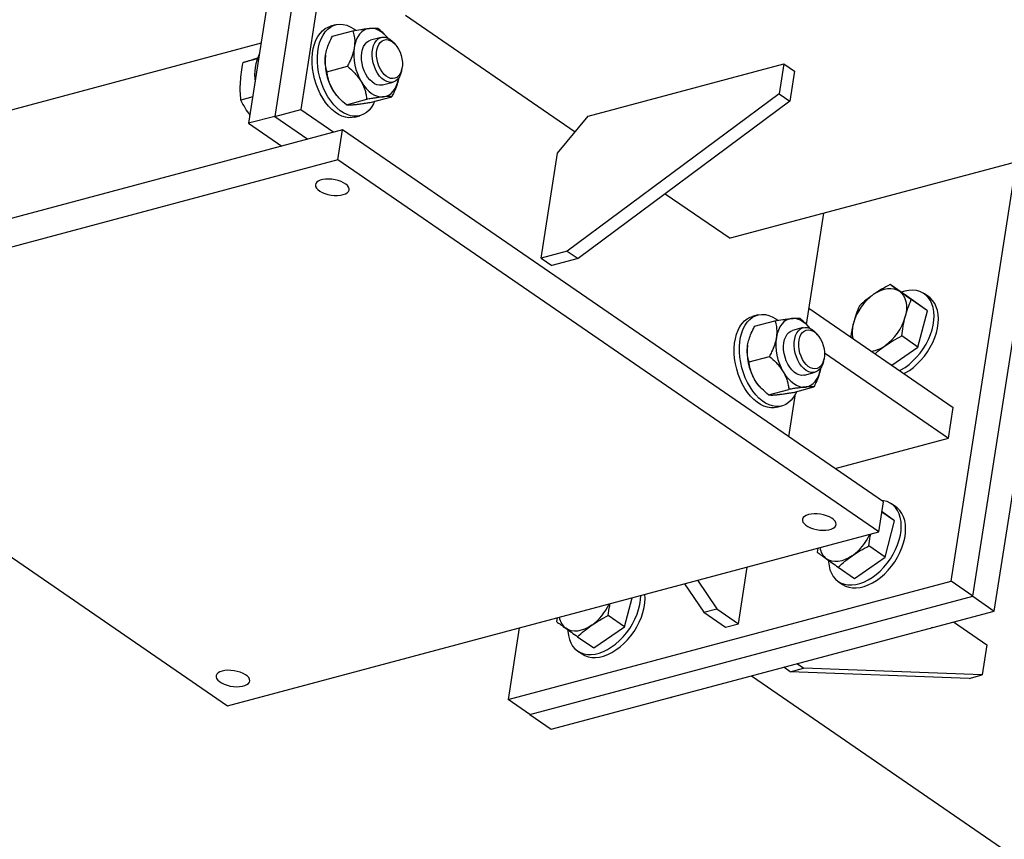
# Model space of a CAD drawing. Header units: millimetres. Extents: x 0 to 841, y 0 to 594.
# Tile 56 of 95: x 625 to 648, y 257 to 276. Entities that reach past the tile are written whole.
import ezdxf

# ---------------------------------------------------------------- set-up
doc = ezdxf.new("R2010")
doc.units = ezdxf.units.MM
doc.layers.add('TRAIT-FORT', color=4, linetype='Continuous', lineweight=25)

msp = doc.modelspace()

# ---------------------------------------------------------------- linework, layer by layer
at = {"layer": 'TRAIT-FORT', "color": 4, "linetype": 'Continuous', "lineweight": 25}
for p, q in [((635.308, 295.3), (632.034, 274.364)), ((634.699, 295.138), (631.425, 274.201)), ((634.089, 294.975), (630.815, 274.038)), ((709.626, 289.377), (642.076, 271.348)), ((634.482, 276.568), (638.454, 273.837)), ((632.851, 276.341), (632.729, 276.308)), ((632.778, 276.076), (633.255, 276.203)), ((633.915, 276.045), (633.666, 275.979)), ((634.053, 276.054), (634.04, 276.069)), ((631.107, 275.909), (623.865, 273.976)), ((634.251, 275.878), (634.217, 275.917)), ((631.019, 275.546), (630.685, 275.457)), ((630.927, 275.537), (631.033, 275.571)), ((632.623, 275.674), (632.623, 275.673)), ((632.648, 275.245), (633.125, 275.372)), ((634.392, 275.263), (634.402, 275.314)), ((638.762, 274.207), (643.334, 275.428)), ((643.334, 275.428), (643.224, 274.726)), ((643.334, 275.428), (643.587, 275.254)), ((643.587, 275.254), (643.477, 274.552)), ((634.318, 275.061), (634.318, 275.062)), ((633.945, 274.935), (634.194, 275.001)), ((630.911, 274.654), (630.634, 274.58)), ((632.888, 274.68), (632.9, 274.666)), ((633.102, 274.473), (633.579, 274.6)), ((633.686, 274.532), (634.163, 274.659)), ((643.224, 274.726), (638.268, 271.049)), ((643.477, 274.552), (638.521, 270.875)), ((643.224, 274.726), (643.477, 274.552)), ((631.425, 274.201), (632.034, 274.364)), ((632.034, 274.364), (632.811, 273.83)), ((631.425, 274.201), (630.815, 274.038)), ((631.425, 274.201), (632.201, 273.667)), ((633.297, 274.183), (633.419, 274.215)), ((638.043, 273.343), (638.762, 274.207)), ((633.011, 273.883), (617.771, 269.816)), ((630.815, 274.038), (631.592, 273.505)), ((632.901, 273.182), (633.011, 273.883)), ((645.668, 265.184), (633.011, 273.883)), ((648.259, 262.63), (649.951, 273.45)), ((632.901, 273.182), (617.661, 269.114)), ((645.559, 264.482), (632.901, 273.182)), ((637.658, 270.887), (638.043, 273.343)), ((647.753, 262.978), (649.366, 273.293)), ((647.247, 263.326), (648.781, 273.137)), ((640.561, 272.389), (642.076, 271.348)), ((643.864, 269.335), (644.271, 271.933)), ((638.268, 271.049), (637.658, 270.887)), ((637.658, 270.887), (637.912, 270.713)), ((638.521, 270.875), (637.912, 270.713)), ((638.268, 271.049), (638.521, 270.875)), ((646.202, 270.005), (645.821, 270.266)), ((646.696, 269.652), (646.202, 270.005)), ((646.724, 269.979), (646.623, 270.049)), ((646.696, 269.652), (646.315, 269.914)), ((642.724, 269.555), (642.603, 269.522)), ((643.923, 269.712), (647.298, 267.392)), ((646.473, 268.804), (646.696, 269.652)), ((642.651, 269.29), (643.128, 269.417)), ((643.788, 269.259), (643.539, 269.193)), ((643.926, 269.269), (643.913, 269.283)), ((617.661, 269.114), (630.319, 260.414)), ((644.124, 269.092), (644.09, 269.131)), ((646.473, 268.804), (646.092, 269.065)), ((642.496, 268.888), (642.496, 268.887)), ((645.861, 268.38), (646.473, 268.804)), ((642.521, 268.459), (642.998, 268.587)), ((644.285, 268.666), (647.186, 266.672)), ((644.265, 268.477), (644.275, 268.528)), ((643.818, 268.149), (644.067, 268.216)), ((644.191, 268.275), (644.191, 268.276)), ((642.761, 267.894), (642.774, 267.88)), ((643.559, 267.746), (644.036, 267.873)), ((642.975, 267.687), (643.452, 267.815)), ((643.453, 266.706), (643.61, 267.712)), ((643.17, 267.397), (643.292, 267.429)), ((647.186, 266.672), (647.298, 267.392)), ((644.533, 265.964), (647.186, 266.672)), ((645.559, 264.482), (645.668, 265.184)), ((645.956, 265.067), (645.855, 265.137)), ((645.927, 264.74), (645.631, 264.944)), ((645.927, 264.74), (645.632, 264.951)), ((645.705, 263.891), (645.927, 264.74)), ((630.319, 260.414), (645.559, 264.482)), ((644.128, 264.1), (644.114, 264.01)), ((645.705, 263.891), (645.324, 264.153)), ((644.989, 263.395), (645.705, 263.891)), ((642.273, 262.335), (642.48, 263.66)), ((644.608, 263.657), (644.989, 263.395)), ((636.884, 260.561), (647.247, 263.326)), ((641.012, 263.268), (641.461, 262.602)), ((641.317, 263.35), (641.766, 262.683)), ((644.608, 263.323), (644.71, 263.254)), ((647.753, 262.978), (647.247, 263.326)), ((637.39, 260.213), (647.753, 262.978)), ((639.609, 262.264), (639.787, 262.941)), ((647.753, 262.978), (648.259, 262.63)), ((637.896, 259.865), (648.259, 262.63)), ((641.461, 262.602), (641.766, 262.683)), ((641.461, 262.602), (641.968, 262.254)), ((641.766, 262.683), (642.273, 262.335)), ((638.032, 262.473), (638.018, 262.383)), ((639.609, 262.264), (639.228, 262.526)), ((647.303, 262.375), (648.083, 261.839)), ((637.146, 262.237), (636.884, 260.561)), ((638.893, 261.768), (639.609, 262.264)), ((641.968, 262.254), (642.273, 262.335)), ((646.791, 262.238), (646.793, 262.237)), ((646.81, 262.244), (646.793, 262.237)), ((638.512, 262.03), (638.893, 261.768)), ((638.513, 261.696), (638.614, 261.627)), ((648.083, 261.839), (647.973, 261.137)), ((643.487, 261.21), (643.333, 261.315)), ((643.487, 261.21), (643.792, 261.291)), ((647.668, 261.056), (643.487, 261.21)), ((643.792, 261.291), (643.638, 261.397)), ((647.973, 261.137), (643.792, 261.291)), ((642.578, 261.114), (720.065, 207.857)), ((647.668, 261.056), (647.973, 261.137)), ((637.39, 260.213), (636.884, 260.561)), ((640.695, 260.611), (640.697, 260.61)), ((640.714, 260.617), (640.697, 260.61)), ((637.39, 260.213), (637.896, 259.865))]:
    msp.add_line(p, q, dxfattribs=at)
at = {"layer": 'TRAIT-FORT', "color": 4, "linetype": 'Continuous', "lineweight": 25, "flags": 128}
for points in [[(633.297, 274.183), (633.237, 274.171), (633.158, 274.169), (633.078, 274.181), (632.996, 274.207), (632.915, 274.247), (632.836, 274.3), (632.758, 274.364), (632.684, 274.441), (632.614, 274.528), (632.549, 274.624), (632.491, 274.728), (632.439, 274.839), (632.395, 274.956), (632.358, 275.076), (632.331, 275.198), (632.312, 275.321), (632.302, 275.443), (632.302, 275.562), (632.311, 275.678), (632.329, 275.787), (632.356, 275.89), (632.391, 275.984), (632.435, 276.069), (632.486, 276.142), (632.544, 276.204), (632.608, 276.254), (632.677, 276.29), (632.729, 276.308)], [(633.763, 274.552), (633.736, 274.496), (633.689, 274.416), (633.634, 274.348), (633.573, 274.292), (633.506, 274.249), (633.434, 274.22), (633.359, 274.204), (633.28, 274.202), (633.2, 274.214), (633.118, 274.24), (633.037, 274.279), (632.958, 274.332), (632.88, 274.397), (632.806, 274.473), (632.736, 274.56), (632.671, 274.656), (632.613, 274.761), (632.561, 274.872), (632.517, 274.988), (632.48, 275.108), (632.453, 275.231), (632.434, 275.354), (632.424, 275.476), (632.424, 275.595), (632.433, 275.71), (632.451, 275.82), (632.477, 275.922), (632.513, 276.017), (632.557, 276.101), (632.608, 276.175), (632.666, 276.237), (632.73, 276.287), (632.799, 276.323), (632.873, 276.346), (632.95, 276.355), (633.03, 276.35), (633.111, 276.33), (633.192, 276.298), (633.273, 276.251), (633.322, 276.216)], [(633.644, 276.258), (633.579, 276.245), (633.518, 276.218), (633.462, 276.178), (633.412, 276.125), (633.369, 276.062), (633.333, 275.988), (633.306, 275.904), (633.287, 275.814)], [(634.076, 276.027), (634.049, 276.059), (633.985, 276.123), (633.918, 276.176), (633.849, 276.216), (633.78, 276.244), (633.711, 276.258), (633.644, 276.258)], [(633.464, 275.692), (633.481, 275.766), (633.506, 275.833), (633.54, 275.889), (633.581, 275.933), (633.629, 275.964), (633.666, 275.979)], [(633.767, 275.922), (633.804, 275.973), (633.847, 276.013), (633.896, 276.039), (633.95, 276.051), (634.006, 276.049), (634.064, 276.032), (634.121, 276.002), (634.177, 275.958), (634.217, 275.917)], [(634.359, 275.194), (634.325, 275.147), (634.285, 275.112), (634.239, 275.09), (634.19, 275.082), (634.138, 275.087), (634.085, 275.106), (634.033, 275.138), (633.984, 275.183), (633.938, 275.238), (633.898, 275.302), (633.864, 275.374), (633.837, 275.45), (633.819, 275.529), (633.81, 275.609), (633.809, 275.686), (633.818, 275.759), (633.836, 275.825), (633.862, 275.882), (633.896, 275.929), (633.936, 275.964), (633.982, 275.986), (634.031, 275.995), (634.083, 275.989), (634.135, 275.97), (634.187, 275.938), (634.237, 275.894), (634.283, 275.838), (634.323, 275.774), (634.357, 275.703), (634.384, 275.626), (634.402, 275.547), (634.411, 275.468), (634.411, 275.39), (634.402, 275.317), (634.385, 275.251), (634.359, 275.194)], [(634.392, 275.263), (634.391, 275.259), (634.371, 275.187), (634.342, 275.125), (634.305, 275.073), (634.261, 275.034), (634.212, 275.007), (634.159, 274.995), (634.102, 274.998), (634.045, 275.014), (633.987, 275.045), (633.932, 275.088), (633.879, 275.144), (633.832, 275.21), (633.791, 275.284), (633.756, 275.365), (633.73, 275.45), (633.713, 275.537), (633.705, 275.624), (633.707, 275.708), (633.718, 275.787), (633.738, 275.859), (633.767, 275.922)], [(633.945, 274.935), (633.931, 274.932), (633.875, 274.929), (633.818, 274.94), (633.76, 274.965), (633.704, 275.004), (633.65, 275.055), (633.6, 275.117), (633.557, 275.189), (633.52, 275.267), (633.49, 275.351), (633.47, 275.438), (633.458, 275.525), (633.456, 275.611), (633.464, 275.692)], [(633.449, 275.012), (633.503, 274.929), (633.563, 274.854), (633.626, 274.79), (633.693, 274.738), (633.762, 274.697), (633.831, 274.67), (633.9, 274.656), (633.968, 274.656)], [(633.968, 274.656), (634.032, 274.669), (634.093, 274.696), (634.149, 274.736), (634.199, 274.788), (634.242, 274.852), (634.278, 274.926), (634.305, 275.009), (634.325, 275.1)], [(632.888, 274.68), (632.833, 274.75), (632.778, 274.833)], [(633.025, 272.369), (633.078, 272.388), (633.12, 272.412), (633.149, 272.441), (633.165, 272.474), (633.167, 272.509), (633.154, 272.545), (633.128, 272.581), (633.088, 272.616), (633.037, 272.649), (632.977, 272.677), (632.909, 272.701), (632.836, 272.719), (632.761, 272.73), (632.686, 272.735), (632.615, 272.733), (632.549, 272.724), (632.491, 272.709), (632.443, 272.687), (632.407, 272.661), (632.384, 272.63), (632.376, 272.596), (632.381, 272.56), (632.401, 272.523), (632.434, 272.488), (632.479, 272.454), (632.535, 272.423), (632.6, 272.397), (632.67, 272.376), (632.745, 272.361), (632.82, 272.353), (632.893, 272.352), (632.963, 272.357), (633.025, 272.369)], [(645.434, 270.038), (645.516, 270.089), (645.599, 270.129), (645.682, 270.157), (645.762, 270.173), (645.84, 270.176), (645.912, 270.166), (645.979, 270.144), (646.039, 270.11)], [(646.039, 270.11), (646.091, 270.065), (646.133, 270.008), (646.167, 269.942), (646.19, 269.868), (646.202, 269.785), (646.204, 269.697), (646.194, 269.605), (646.174, 269.51)], [(646.044, 268.254), (646.075, 268.27), (646.171, 268.33), (646.265, 268.4), (646.356, 268.479), (646.442, 268.567), (646.522, 268.663), (646.595, 268.765), (646.661, 268.872), (646.718, 268.982), (646.765, 269.095), (646.803, 269.208), (646.83, 269.32), (646.846, 269.43), (646.851, 269.536), (646.846, 269.637), (646.829, 269.732), (646.801, 269.819), (646.763, 269.897), (646.715, 269.965), (646.657, 270.022), (646.591, 270.068), (646.518, 270.102), (646.437, 270.124), (646.351, 270.132), (646.26, 270.128), (646.166, 270.111), (646.083, 270.086)], [(646.145, 268.184), (646.177, 268.201), (646.273, 268.26), (646.367, 268.33), (646.457, 268.41), (646.543, 268.498), (646.623, 268.593), (646.696, 268.695), (646.762, 268.802), (646.819, 268.913), (646.866, 269.025), (646.904, 269.138), (646.931, 269.25), (646.947, 269.36), (646.953, 269.467), (646.947, 269.568), (646.93, 269.662), (646.902, 269.749), (646.864, 269.827), (646.816, 269.895), (646.759, 269.953), (646.724, 269.979)], [(643.17, 267.397), (643.11, 267.385), (643.031, 267.383), (642.951, 267.396), (642.87, 267.422), (642.788, 267.461), (642.709, 267.514), (642.631, 267.579), (642.557, 267.655), (642.487, 267.742), (642.423, 267.838), (642.364, 267.942), (642.312, 268.053), (642.268, 268.17), (642.232, 268.29), (642.204, 268.412), (642.185, 268.535), (642.175, 268.657), (642.175, 268.777), (642.184, 268.892), (642.202, 269.001), (642.229, 269.104), (642.264, 269.198), (642.308, 269.283), (642.359, 269.357), (642.417, 269.419), (642.481, 269.468), (642.551, 269.505), (642.603, 269.522)], [(643.636, 267.766), (643.609, 267.71), (643.562, 267.63), (643.507, 267.562), (643.446, 267.506), (643.379, 267.463), (643.307, 267.434), (643.232, 267.418), (643.153, 267.416), (643.073, 267.428), (642.991, 267.454), (642.91, 267.494), (642.831, 267.546), (642.753, 267.611), (642.679, 267.688), (642.609, 267.774), (642.544, 267.871), (642.486, 267.975), (642.434, 268.086), (642.39, 268.202), (642.353, 268.322), (642.326, 268.445), (642.307, 268.568), (642.297, 268.69), (642.297, 268.809), (642.306, 268.924), (642.324, 269.034), (642.351, 269.137), (642.386, 269.231), (642.43, 269.315), (642.481, 269.389), (642.539, 269.451), (642.603, 269.501), (642.672, 269.537), (642.746, 269.56), (642.824, 269.569), (642.903, 269.564), (642.984, 269.545), (643.065, 269.512), (643.146, 269.466), (643.195, 269.431)], [(643.517, 269.472), (643.452, 269.459), (643.391, 269.432), (643.335, 269.392), (643.286, 269.34), (643.242, 269.276), (643.207, 269.202), (643.179, 269.119), (643.16, 269.028)], [(643.949, 269.241), (643.922, 269.273), (643.858, 269.338), (643.791, 269.39), (643.722, 269.431), (643.653, 269.458), (643.584, 269.472), (643.517, 269.472)], [(643.64, 269.136), (643.677, 269.188), (643.72, 269.227), (643.77, 269.253), (643.823, 269.265), (643.879, 269.263), (643.937, 269.246), (643.995, 269.216), (644.05, 269.172), (644.09, 269.131)], [(643.337, 268.906), (643.354, 268.981), (643.38, 269.047), (643.413, 269.103), (643.455, 269.147), (643.502, 269.179), (643.539, 269.193)], [(644.265, 268.477), (644.264, 268.473), (644.244, 268.402), (644.215, 268.339), (644.178, 268.287), (644.134, 268.248), (644.085, 268.222), (644.032, 268.209), (643.975, 268.212), (643.918, 268.228), (643.86, 268.259), (643.805, 268.303), (643.752, 268.358), (643.705, 268.424), (643.664, 268.498), (643.629, 268.579), (643.603, 268.664), (643.586, 268.751), (643.578, 268.838), (643.58, 268.922), (643.591, 269.001), (643.611, 269.073), (643.64, 269.136)], [(644.232, 268.408), (644.198, 268.361), (644.158, 268.326), (644.112, 268.304), (644.063, 268.296), (644.011, 268.301), (643.958, 268.32), (643.907, 268.353), (643.857, 268.397), (643.811, 268.452), (643.771, 268.516), (643.737, 268.588), (643.71, 268.664), (643.692, 268.744), (643.683, 268.823), (643.683, 268.9), (643.691, 268.973), (643.709, 269.039), (643.735, 269.096), (643.769, 269.143), (643.809, 269.178), (643.855, 269.2), (643.904, 269.209), (643.956, 269.203), (644.009, 269.184), (644.06, 269.152), (644.11, 269.108), (644.156, 269.053), (644.196, 268.988), (644.23, 268.917), (644.257, 268.84), (644.275, 268.761), (644.284, 268.682), (644.284, 268.604), (644.276, 268.532), (644.258, 268.466), (644.232, 268.408)], [(643.818, 268.149), (643.804, 268.146), (643.748, 268.143), (643.691, 268.154), (643.633, 268.18), (643.577, 268.218), (643.523, 268.269), (643.474, 268.332), (643.43, 268.403), (643.393, 268.482), (643.364, 268.565), (643.343, 268.652), (643.331, 268.739), (643.329, 268.825), (643.337, 268.906)], [(643.322, 268.226), (643.376, 268.143), (643.436, 268.069), (643.499, 268.004), (643.566, 267.952), (643.635, 267.911), (643.704, 267.884), (643.773, 267.87), (643.841, 267.87)], [(643.841, 267.87), (643.905, 267.883), (643.966, 267.91), (644.022, 267.95), (644.072, 268.002), (644.115, 268.066), (644.151, 268.14), (644.179, 268.223), (644.198, 268.314)], [(642.761, 267.894), (642.706, 267.964), (642.651, 268.047)], [(644.38, 263.812), (644.381, 263.785), (644.393, 263.687), (644.415, 263.596), (644.448, 263.513), (644.491, 263.44), (644.544, 263.377), (644.606, 263.325), (644.676, 263.285), (644.753, 263.257), (644.836, 263.242), (644.925, 263.24), (645.018, 263.251), (645.113, 263.274), (645.21, 263.31), (645.307, 263.358), (645.403, 263.418), (645.497, 263.487), (645.588, 263.567), (645.674, 263.655), (645.754, 263.751), (645.827, 263.853), (645.892, 263.96), (645.949, 264.07), (645.997, 264.183), (646.035, 264.296), (646.062, 264.408), (646.078, 264.518), (646.083, 264.624), (646.077, 264.725), (646.06, 264.82), (646.033, 264.906), (645.995, 264.985), (645.947, 265.053), (645.889, 265.11), (645.823, 265.156), (645.749, 265.19), (645.669, 265.212), (645.618, 265.218)], [(643.911, 264.888), (643.857, 264.869), (643.815, 264.845), (643.786, 264.816), (643.77, 264.783), (643.769, 264.748), (643.781, 264.712), (643.808, 264.676), (643.847, 264.641), (643.898, 264.608), (643.959, 264.58), (644.026, 264.556), (644.099, 264.538), (644.174, 264.526), (644.249, 264.522), (644.321, 264.524), (644.387, 264.533), (644.445, 264.548), (644.493, 264.57), (644.528, 264.596), (644.551, 264.627), (644.56, 264.661), (644.554, 264.697), (644.535, 264.734), (644.501, 264.769), (644.456, 264.803), (644.4, 264.834), (644.336, 264.86), (644.265, 264.881), (644.191, 264.896), (644.116, 264.904), (644.042, 264.905), (643.973, 264.9), (643.911, 264.888)], [(644.71, 263.254), (644.777, 263.216), (644.854, 263.188), (644.938, 263.173), (645.026, 263.171), (645.119, 263.181), (645.214, 263.205), (645.311, 263.241), (645.408, 263.289), (645.505, 263.348), (645.598, 263.418), (645.689, 263.497), (645.775, 263.586), (645.855, 263.681), (645.928, 263.783), (645.994, 263.89), (646.051, 264.001), (646.098, 264.113), (646.136, 264.226), (646.163, 264.338), (646.179, 264.448), (646.184, 264.554), (646.179, 264.655), (646.162, 264.75), (646.134, 264.837), (646.096, 264.915), (646.048, 264.983), (645.99, 265.041), (645.956, 265.067)], [(644.937, 263.925), (644.854, 263.874), (644.771, 263.835), (644.689, 263.807), (644.608, 263.791), (644.531, 263.788), (644.458, 263.797), (644.391, 263.819), (644.332, 263.854)], [(638.284, 262.185), (638.285, 262.158), (638.297, 262.06), (638.319, 261.969), (638.352, 261.886), (638.395, 261.813), (638.448, 261.75), (638.51, 261.698), (638.58, 261.658), (638.657, 261.63), (638.74, 261.615), (638.829, 261.613), (638.922, 261.624), (639.017, 261.647), (639.114, 261.683), (639.211, 261.731), (639.307, 261.791), (639.401, 261.86), (639.492, 261.94), (639.578, 262.028), (639.658, 262.124), (639.731, 262.226), (639.797, 262.333), (639.853, 262.443), (639.901, 262.556), (639.939, 262.669), (639.966, 262.781), (639.982, 262.891), (639.987, 262.995)], [(638.614, 261.627), (638.681, 261.589), (638.758, 261.561), (638.842, 261.546), (638.93, 261.544), (639.023, 261.554), (639.118, 261.578), (639.215, 261.614), (639.312, 261.662), (639.409, 261.721), (639.503, 261.791), (639.593, 261.87), (639.679, 261.959), (639.759, 262.054), (639.832, 262.156), (639.898, 262.263), (639.955, 262.374), (640.002, 262.486), (640.04, 262.599), (640.067, 262.711), (640.083, 262.821), (640.088, 262.927), (640.084, 263.021)], [(638.841, 262.298), (638.759, 262.247), (638.675, 262.208), (638.593, 262.18), (638.512, 262.164), (638.435, 262.161), (638.362, 262.17), (638.296, 262.192), (638.236, 262.227)], [(630.195, 261.227), (630.142, 261.208), (630.1, 261.184), (630.07, 261.155), (630.054, 261.123), (630.053, 261.087), (630.066, 261.051), (630.092, 261.015), (630.131, 260.98), (630.182, 260.948), (630.243, 260.919), (630.311, 260.895), (630.383, 260.877), (630.459, 260.866), (630.533, 260.861), (630.605, 260.863), (630.671, 260.872), (630.729, 260.887), (630.777, 260.909), (630.813, 260.935), (630.835, 260.966), (630.844, 261), (630.838, 261.036), (630.819, 261.073), (630.786, 261.109), (630.74, 261.142), (630.684, 261.173), (630.62, 261.199), (630.549, 261.22), (630.475, 261.235), (630.4, 261.243), (630.326, 261.245), (630.257, 261.239), (630.195, 261.227)]]:
    msp.add_lwpolyline(points, dxfattribs=at)
at = {"layer": 'TRAIT-FORT', "color": 4, "linetype": 'Continuous', "lineweight": 25}
for centre, radius, start, end in [((634.534, 275.649), 1.258, 172.4712, 210.3982), ((632.156, 275.159), 1.2, 154.9017, 187.3211), ((633.863, 275.47), 1.258, 172.4712, 210.3982), ((646.143, 269.044), 1.221, 125.4617, 164.686), ((644.996, 269.832), 1.221, 305.4617, 344.686), ((645.684, 269.156), 0.75, 163.7301, 191.5496), ((644.407, 268.863), 1.258, 172.4712, 210.3982), ((643.736, 268.684), 1.258, 172.4712, 210.3982), ((645.264, 269.443), 0.749, 279.5096, 306.0046), ((644.228, 264.921), 1.222, 305.4546, 336.0549), ((644.587, 264.181), 0.415, 189.388, 232.0624), ((638.132, 263.294), 1.222, 305.4546, 336.0549), ((638.491, 262.554), 0.415, 189.388, 232.0624)]:
    msp.add_arc(centre, radius, start, end, dxfattribs=at)
for points, knots in [([(633.255, 276.203), (633.318, 276.213), (633.413, 276.228), (633.527, 276.244), (633.595, 276.253), (633.631, 276.257), (633.644, 276.258)], [0, 0, 0, 0, 0.432045, 0.654349, 0.879653, 1, 1, 1, 1]), ([(633.255, 276.203), (633.267, 276.16), (633.289, 276.08), (633.301, 275.949), (633.292, 275.859), (633.287, 275.814)], [0, 0, 0, 0, 0.370568, 0.681076, 1, 1, 1, 1]), ([(633.644, 276.258), (633.668, 276.26), (633.716, 276.265), (633.769, 276.266), (633.811, 276.265), (633.829, 276.263), (633.839, 276.262)], [0, 0, 0, 0, 0.249578, 0.504364, 0.751047, 1, 1, 1, 1]), ([(634.039, 276.068), (634.032, 276.077), (633.999, 276.117), (633.932, 276.182), (633.87, 276.235), (633.839, 276.262)], [0, 0, 0, 0, 0.125621, 0.560808, 1, 1, 1, 1]), ([(632.616, 275.635), (632.625, 275.68), (632.644, 275.772), (632.7, 275.921), (632.751, 276.022), (632.778, 276.076)], [0, 0, 0, 0, 0.309937, 0.629435, 1, 1, 1, 1]), ([(633.287, 275.814), (633.285, 275.806), (633.276, 275.748), (633.245, 275.635), (633.187, 275.493), (633.143, 275.407), (633.125, 275.372)], [0, 0, 0, 0, 0.049062, 0.400448, 0.764537, 1, 1, 1, 1]), ([(630.685, 275.457), (630.721, 275.469), (630.793, 275.493), (630.882, 275.522), (630.927, 275.537)], [0, 0, 0, 0, 0.4981128, 1, 1, 1, 1]), ([(632.648, 275.245), (632.64, 275.272), (632.62, 275.341), (632.603, 275.462), (632.606, 275.568), (632.615, 275.627), (632.616, 275.635)], [0, 0, 0, 0, 0.235467, 0.587877, 0.950937, 1, 1, 1, 1]), ([(630.625, 275.009), (630.631, 275.083), (630.643, 275.231), (630.671, 275.381), (630.685, 275.457)], [0, 0, 0, 0, 0.497781, 1, 1, 1, 1]), ([(632.778, 274.833), (632.76, 274.867), (632.723, 274.936), (632.686, 275.04), (632.661, 275.144), (632.652, 275.211), (632.648, 275.245)], [0, 0, 0, 0, 0.249578, 0.504364, 0.751047, 1, 1, 1, 1]), ([(633.125, 275.372), (633.179, 275.326), (633.26, 275.255), (633.356, 275.147), (633.411, 275.075), (633.439, 275.028), (633.449, 275.012)], [0, 0, 0, 0, 0.4320452, 0.654349, 0.879653, 1, 1, 1, 1]), ([(633.449, 275.012), (633.467, 274.978), (633.504, 274.91), (633.541, 274.805), (633.566, 274.702), (633.575, 274.634), (633.579, 274.6)], [0, 0, 0, 0, 0.249578, 0.504364, 0.751047, 1, 1, 1, 1]), ([(634.325, 275.1), (634.323, 275.093), (634.314, 275.035), (634.283, 274.921), (634.225, 274.78), (634.18, 274.693), (634.163, 274.659)], [0, 0, 0, 0, 0.049062, 0.400448, 0.764537, 1, 1, 1, 1]), ([(630.634, 274.58), (630.629, 274.65), (630.617, 274.79), (630.622, 274.936), (630.625, 275.009)], [0, 0, 0, 0, 0.498113, 1, 1, 1, 1]), ([(633.102, 274.473), (633.048, 274.52), (632.966, 274.591), (632.871, 274.698), (632.816, 274.771), (632.788, 274.817), (632.778, 274.833)], [0, 0, 0, 0, 0.4320452, 0.654349, 0.879653, 1, 1, 1, 1]), ([(630.845, 274.231), (630.807, 274.286), (630.728, 274.401), (630.666, 274.519), (630.634, 274.58)], [0, 0, 0, 0, 0.484286, 1, 1, 1, 1]), ([(633.968, 274.656), (633.941, 274.653), (633.887, 274.647), (633.791, 274.634), (633.688, 274.618), (633.615, 274.606), (633.579, 274.6)], [0, 0, 0, 0, 0.249578, 0.504364, 0.751047, 1, 1, 1, 1]), ([(634.163, 274.659), (634.146, 274.661), (634.12, 274.664), (634.061, 274.663), (634.014, 274.66), (633.98, 274.657), (633.968, 274.656)], [0, 0, 0, 0, 0.4320452, 0.654349, 0.879653, 1, 1, 1, 1]), ([(633.102, 274.473), (633.119, 274.471), (633.145, 274.468), (633.204, 274.469), (633.251, 274.472), (633.285, 274.475), (633.297, 274.477)], [0, 0, 0, 0, 0.4320452, 0.654349, 0.879653, 1, 1, 1, 1]), ([(633.297, 274.477), (633.324, 274.479), (633.378, 274.485), (633.474, 274.499), (633.577, 274.514), (633.649, 274.526), (633.686, 274.532)], [0, 0, 0, 0, 0.249578, 0.504364, 0.751047, 1, 1, 1, 1]), ([(645.821, 270.266), (645.754, 270.231), (645.619, 270.16), (645.496, 270.079), (645.434, 270.038)], [0, 0, 0, 0, 0.4981128, 1, 1, 1, 1]), ([(646.039, 270.11), (645.999, 270.139), (645.919, 270.196), (645.854, 270.243), (645.821, 270.266)], [0, 0, 0, 0, 0.497781, 1, 1, 1, 1]), ([(645.434, 270.038), (645.376, 269.996), (645.258, 269.911), (645.156, 269.817), (645.105, 269.77)], [0, 0, 0, 0, 0.4977806, 1, 1, 1, 1]), ([(646.315, 269.914), (646.266, 269.949), (646.168, 270.018), (646.082, 270.08), (646.039, 270.11)], [0, 0, 0, 0, 0.498113, 1, 1, 1, 1]), ([(645.105, 269.77), (645.078, 269.706), (645.025, 269.577), (644.985, 269.437), (644.964, 269.366)], [0, 0, 0, 0, 0.4981128, 1, 1, 1, 1]), ([(646.174, 269.51), (646.194, 269.58), (646.235, 269.72), (646.288, 269.849), (646.315, 269.914)], [0, 0, 0, 0, 0.497781, 1, 1, 1, 1]), ([(646.092, 269.065), (646.102, 269.141), (646.123, 269.293), (646.157, 269.437), (646.174, 269.51)], [0, 0, 0, 0, 0.498113, 1, 1, 1, 1]), ([(642.489, 268.849), (642.498, 268.894), (642.517, 268.986), (642.573, 269.136), (642.624, 269.236), (642.651, 269.29)], [0, 0, 0, 0, 0.309937, 0.629435, 1, 1, 1, 1]), ([(643.128, 269.417), (643.191, 269.427), (643.286, 269.442), (643.4, 269.459), (643.468, 269.467), (643.504, 269.471), (643.517, 269.472)], [0, 0, 0, 0, 0.432045, 0.654349, 0.879653, 1, 1, 1, 1]), ([(643.128, 269.417), (643.14, 269.374), (643.162, 269.294), (643.174, 269.163), (643.165, 269.073), (643.16, 269.028)], [0, 0, 0, 0, 0.370568, 0.681076, 1, 1, 1, 1]), ([(643.517, 269.472), (643.541, 269.474), (643.589, 269.479), (643.642, 269.481), (643.684, 269.48), (643.703, 269.477), (643.712, 269.476)], [0, 0, 0, 0, 0.249578, 0.504364, 0.751047, 1, 1, 1, 1]), ([(643.912, 269.282), (643.905, 269.291), (643.872, 269.331), (643.805, 269.396), (643.743, 269.449), (643.712, 269.476)], [0, 0, 0, 0, 0.125621, 0.560808, 1, 1, 1, 1]), ([(644.964, 269.366), (644.947, 269.295), (644.921, 269.188), (644.905, 269.076), (644.9, 269.04)], [0, 0, 0, 0, 0.674103, 1, 1, 1, 1]), ([(643.16, 269.028), (643.159, 269.021), (643.149, 268.963), (643.118, 268.849), (643.06, 268.708), (643.016, 268.621), (642.998, 268.587)], [0, 0, 0, 0, 0.049062, 0.400448, 0.764537, 1, 1, 1, 1]), ([(645.705, 268.837), (645.766, 268.878), (645.889, 268.959), (646.024, 269.03), (646.092, 269.065)], [0, 0, 0, 0, 0.497781, 1, 1, 1, 1]), ([(642.521, 268.459), (642.513, 268.487), (642.493, 268.555), (642.476, 268.676), (642.479, 268.782), (642.488, 268.842), (642.489, 268.849)], [0, 0, 0, 0, 0.235467, 0.587877, 0.950937, 1, 1, 1, 1]), ([(645.468, 268.65), (645.489, 268.669), (645.562, 268.735), (645.645, 268.795), (645.705, 268.837)], [0, 0, 0, 0, 0.290955, 1, 1, 1, 1]), ([(642.998, 268.587), (643.052, 268.54), (643.133, 268.469), (643.229, 268.362), (643.284, 268.289), (643.312, 268.242), (643.322, 268.226)], [0, 0, 0, 0, 0.4320452, 0.654349, 0.879653, 1, 1, 1, 1]), ([(642.651, 268.047), (642.633, 268.081), (642.596, 268.15), (642.559, 268.254), (642.534, 268.358), (642.525, 268.425), (642.521, 268.459)], [0, 0, 0, 0, 0.249578, 0.504364, 0.751047, 1, 1, 1, 1]), ([(643.322, 268.226), (643.34, 268.192), (643.377, 268.124), (643.414, 268.019), (643.439, 267.916), (643.448, 267.848), (643.452, 267.815)], [0, 0, 0, 0, 0.249578, 0.504364, 0.751047, 1, 1, 1, 1]), ([(644.198, 268.314), (644.197, 268.307), (644.187, 268.249), (644.156, 268.135), (644.098, 267.994), (644.054, 267.907), (644.036, 267.873)], [0, 0, 0, 0, 0.049062, 0.400448, 0.764537, 1, 1, 1, 1]), ([(642.975, 267.687), (642.921, 267.734), (642.84, 267.805), (642.744, 267.912), (642.689, 267.985), (642.661, 268.031), (642.651, 268.047)], [0, 0, 0, 0, 0.4320452, 0.654349, 0.879653, 1, 1, 1, 1]), ([(644.036, 267.873), (644.019, 267.875), (643.993, 267.878), (643.934, 267.877), (643.887, 267.874), (643.853, 267.871), (643.841, 267.87)], [0, 0, 0, 0, 0.4320452, 0.654349, 0.879653, 1, 1, 1, 1]), ([(642.975, 267.687), (642.992, 267.685), (643.018, 267.682), (643.077, 267.683), (643.124, 267.686), (643.158, 267.69), (643.17, 267.691)], [0, 0, 0, 0, 0.4320452, 0.654349, 0.879653, 1, 1, 1, 1]), ([(643.17, 267.691), (643.197, 267.694), (643.251, 267.7), (643.347, 267.713), (643.45, 267.728), (643.523, 267.74), (643.559, 267.746)], [0, 0, 0, 0, 0.249578, 0.504364, 0.751047, 1, 1, 1, 1]), ([(643.841, 267.87), (643.814, 267.867), (643.76, 267.861), (643.664, 267.848), (643.561, 267.832), (643.488, 267.821), (643.452, 267.815)], [0, 0, 0, 0, 0.249578, 0.504364, 0.751047, 1, 1, 1, 1]), ([(645.324, 264.153), (645.333, 264.229), (645.345, 264.324), (645.365, 264.414), (645.369, 264.431)], [0, 0, 0, 0, 0.803733, 1, 1, 1, 1]), ([(644.114, 264.01), (644.147, 263.986), (644.212, 263.939), (644.292, 263.882), (644.332, 263.854)], [0, 0, 0, 0, 0.498113, 1, 1, 1, 1]), ([(644.937, 263.925), (644.998, 263.966), (645.121, 264.047), (645.256, 264.118), (645.324, 264.153)], [0, 0, 0, 0, 0.497781, 1, 1, 1, 1]), ([(644.332, 263.854), (644.374, 263.823), (644.46, 263.762), (644.558, 263.692), (644.608, 263.657)], [0, 0, 0, 0, 0.497781, 1, 1, 1, 1]), ([(644.608, 263.657), (644.658, 263.704), (644.76, 263.797), (644.878, 263.882), (644.937, 263.925)], [0, 0, 0, 0, 0.498113, 1, 1, 1, 1]), ([(639.228, 262.526), (639.237, 262.602), (639.249, 262.697), (639.269, 262.787), (639.274, 262.804)], [0, 0, 0, 0, 0.803733, 1, 1, 1, 1]), ([(638.018, 262.383), (638.051, 262.359), (638.116, 262.312), (638.196, 262.255), (638.236, 262.227)], [0, 0, 0, 0, 0.498113, 1, 1, 1, 1]), ([(638.841, 262.298), (638.902, 262.339), (639.025, 262.42), (639.16, 262.491), (639.228, 262.526)], [0, 0, 0, 0, 0.497781, 1, 1, 1, 1]), ([(638.236, 262.227), (638.278, 262.196), (638.364, 262.135), (638.462, 262.065), (638.512, 262.03)], [0, 0, 0, 0, 0.497781, 1, 1, 1, 1]), ([(638.512, 262.03), (638.563, 262.077), (638.665, 262.17), (638.782, 262.255), (638.841, 262.298)], [0, 0, 0, 0, 0.498113, 1, 1, 1, 1])]:
    msp.add_open_spline(points, degree=3, knots=knots, dxfattribs=at)

doc.saveas('drawing.dxf')
